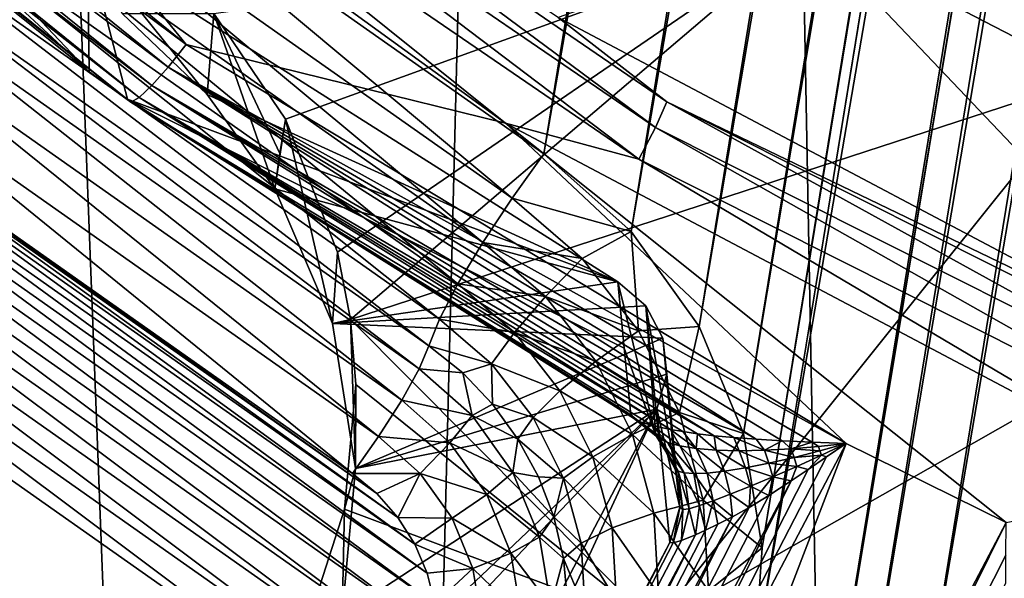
# Model space of a CAD drawing. Header units: metres. Extents: x -25 to 70, y -236 to 25.
# Tile 23 of 256: x -5.17 to -3.688, y -226.944 to -226.103. Entities that reach past the tile are written whole.
import ezdxf

# ---------------------------------------------------------------- set-up
doc = ezdxf.new("R2010")
doc.units = ezdxf.units.M
doc.layers.add('solid_10481002', color=7, linetype='CONTINUOUS')

msp = doc.modelspace()

# ---------------------------------------------------------------- linework, layer by layer
at = {"layer": 'solid_10481002'}
for points in [[(-1.300048, -210.951477, 227.985825), (-3.999782, -227.490601, 232.109482), (-4.064691, -227.072083, 232.005142)], [(-1.495068, -211.330048, 228.080215), (-1.300048, -210.951477, 227.985825), (-4.064691, -227.072083, 232.005142)], [(-1.300048, -210.951477, 227.985825), (-1.280172, -211.123428, 228.028687), (-3.999782, -227.490601, 232.109482)], [(-1.280172, -211.123428, 228.028687), (-3.926116, -227.333023, 232.070206), (-3.999782, -227.490601, 232.109482)], [(-1.280172, -211.123428, 228.028687), (-1.220994, -211.287918, 228.069702), (-3.926116, -227.333023, 232.070206)], [(-1.220994, -211.287918, 228.069702), (-3.817445, -227.194321, 232.035614), (-3.926116, -227.333023, 232.070206)], [(-1.220994, -211.287918, 228.069702), (-1.125623, -211.435318, 228.106461), (-3.817445, -227.194321, 232.035614)], [(-1.495068, -211.330048, 228.080215), (-4.064691, -227.072083, 232.005142), (-4.052562, -226.898453, 231.961853)], [(-1.538831, -211.49881, 228.122284), (-1.495068, -211.330048, 228.080215), (-4.052562, -226.898453, 231.961853)], [(-1.125623, -211.435318, 228.106461), (-3.679802, -227.082733, 232.007797), (-3.817445, -227.194321, 232.035614)], [(-1.538831, -211.49881, 228.122284), (-4.052562, -226.898453, 231.961853), (-4.080641, -226.726425, 231.918961)], [(-1.620319, -211.653992, 228.16098), (-1.538831, -211.49881, 228.122284), (-4.080641, -226.726425, 231.918961)], [(-1.620319, -211.653992, 228.16098), (-4.080641, -226.726425, 231.918961), (-4.147474, -226.564941, 231.878693)], [(-1.735315, -211.787552, 228.194275), (-1.620319, -211.653992, 228.16098), (-4.147474, -226.564941, 231.878693)], [(-1.735315, -211.787552, 228.194275), (-4.147474, -226.564941, 231.878693), (-4.249846, -226.421783, 231.843002)], [(-1.878265, -211.89299, 228.220566), (-1.735315, -211.787552, 228.194275), (-4.249846, -226.421783, 231.843002)], [(-1.878265, -211.89299, 228.220566), (-4.249846, -226.421783, 231.843002), (-4.381536, -226.305115, 231.813919)], [(-2.040667, -211.964478, 228.238388), (-1.878265, -211.89299, 228.220566), (-4.381536, -226.305115, 231.813919)], [(-2.040667, -211.964478, 228.238388), (-4.381536, -226.305115, 231.813919), (-5.190552, -225.734787, 231.671722)], [(-5.635999, -234.727737, 242.779129), (-4.734836, -235.043213, 242.857758), (-5.552163, -213.764297, 326.991455)], [(-4.734836, -235.043213, 242.857758), (-4.213333, -214.202957, 327.1008), (-5.552163, -213.764297, 326.991455)], [(-4.734836, -235.043213, 242.857758), (-3.815149, -235.303329, 242.922592), (-4.213333, -214.202957, 327.1008)], [(-2.880329, -235.507004, 242.973343), (-2.838107, -214.519821, 327.179749), (-4.213333, -214.202957, 327.1008)], [(-3.815149, -235.303329, 242.922592), (-2.880329, -235.507004, 242.973343), (-4.213333, -214.202957, 327.1008)], [(-5.66815, -224.352524, 231.503159), (3.115566, -226.206528, 231.965424), (4.054785, -225.708908, 231.841354)], [(-4.911526, -225.08667, 231.686203), (3.115566, -226.206528, 231.965424), (-5.66815, -224.352524, 231.503159)], [(-4.911526, -225.08667, 231.686203), (2.11293, -226.569382, 232.055893), (3.115566, -226.206528, 231.965424)], [(-4.054881, -225.708908, 231.841354), (2.11293, -226.569382, 232.055893), (-4.911526, -225.08667, 231.686203)], [(-5.817809, -225.41095, 231.910461), (-4.919999, -226.140274, 232.0923), (-5.377801, -225.577332, 231.95195)], [(-5.817132, -225.471252, 231.932846), (-4.919999, -226.140274, 232.0923), (-5.817809, -225.41095, 231.910461)], [(-5.8094, -225.491669, 232.514389), (-5.803639, -225.401962, 232.938843), (-5.065652, -226.181549, 232.254486)], [(-5.065652, -226.181549, 232.254486), (-5.803639, -225.401962, 232.938843), (-5.068348, -225.991302, 233.08577)], [(-5.817132, -225.471252, 231.932846), (-4.946908, -226.174561, 232.108246), (-4.919999, -226.140274, 232.0923)], [(-5.817132, -225.471252, 231.932846), (-5.816417, -225.519867, 231.964844), (-4.946908, -226.174561, 232.108246)], [(-5.065652, -226.181549, 232.254486), (-5.814962, -225.578613, 232.102814), (-5.8094, -225.491669, 232.514389)], [(-5.816417, -225.519867, 231.964844), (-4.971241, -226.202087, 232.136612), (-4.946908, -226.174561, 232.108246)], [(-5.816417, -225.519867, 231.964844), (-5.815796, -225.553436, 232.0009), (-4.971241, -226.202087, 232.136612)], [(-5.815796, -225.553436, 232.0009), (-4.990667, -226.22023, 232.174667), (-4.971241, -226.202087, 232.136612)], [(-5.815796, -225.553436, 232.0009), (-5.815342, -225.572906, 232.037048), (-4.990667, -226.22023, 232.174667)], [(-5.815342, -225.572906, 232.037048), (-5.003328, -226.227234, 232.218765), (-4.990667, -226.22023, 232.174667)], [(-5.815342, -225.572906, 232.037048), (-5.81507, -225.580627, 232.071396), (-5.003328, -226.227234, 232.218765)], [(-5.147792, -225.690048, 231.991562), (-5.377801, -225.577332, 231.95195), (-4.439322, -226.258728, 232.121841)], [(-4.919999, -226.140274, 232.0923), (-4.439322, -226.258728, 232.121841), (-5.377801, -225.577332, 231.95195)], [(-5.81507, -225.580627, 232.071396), (-5.814962, -225.578613, 232.102814), (-5.003328, -226.227234, 232.218765)], [(-5.814962, -225.578613, 232.102814), (-5.065652, -226.181549, 232.254486), (-5.003328, -226.227234, 232.218765)], [(-5.096632, -225.609741, 232.053711), (-5.11726, -225.64592, 232.013412), (-4.213123, -226.265167, 232.167816)], [(-4.19614, -226.226501, 232.207474), (-4.359644, -226.099777, 232.2341), (-5.096632, -225.609741, 232.053711)], [(-4.19614, -226.226501, 232.207474), (-5.096632, -225.609741, 232.053711), (-4.213123, -226.265167, 232.167816)], [(-5.11726, -225.64592, 232.013412), (-5.147792, -225.690048, 231.991562), (-4.238261, -226.312988, 232.146881)], [(-4.213123, -226.265167, 232.167816), (-5.11726, -225.64592, 232.013412), (-4.238261, -226.312988, 232.146881)], [(-3.115662, -226.206528, 231.965424), (-4.054881, -225.708908, 231.841354), (-3.408551, -225.674698, 233.513519)], [(-4.238261, -226.312988, 232.146881), (-5.147792, -225.690048, 231.991562), (-4.439322, -226.258728, 232.121841)], [(-4.054881, -225.708908, 231.841354), (1.067274, -226.790085, 232.110916), (2.11293, -226.569382, 232.055893)], [(-3.115662, -226.206528, 231.965424), (1.067274, -226.790085, 232.110916), (-4.054881, -225.708908, 231.841354)], [(-5.238247, -225.801193, 231.676743), (-5.190552, -225.734787, 231.671722), (-4.42923, -226.371521, 231.818939)], [(-4.42923, -226.371521, 231.818939), (-5.190552, -225.734787, 231.671722), (-4.381536, -226.305115, 231.813919)], [(-5.282427, -225.868118, 231.659683), (-5.238247, -225.801193, 231.676743), (-4.473411, -226.438446, 231.80188)], [(-5.238247, -225.801193, 231.676743), (-4.42923, -226.371521, 231.818939), (-4.473411, -226.438446, 231.80188)], [(-5.319745, -225.930511, 231.621765), (-5.282427, -225.868118, 231.659683), (-4.510728, -226.500839, 231.763962)], [(-5.282427, -225.868118, 231.659683), (-4.473411, -226.438446, 231.80188), (-4.510728, -226.500839, 231.763962)], [(-5.347413, -225.983704, 231.565842), (-5.319745, -225.930511, 231.621765), (-4.538396, -226.554031, 231.708038)], [(-5.319745, -225.930511, 231.621765), (-4.510728, -226.500839, 231.763962), (-4.538396, -226.554031, 231.708038)], [(-4.878231, -226.093674, 233.678146), (-3.984056, -225.967682, 233.590973), (-4.770473, -226.25267, 233.719437)], [(-4.770473, -226.25267, 233.719437), (-3.984056, -225.967682, 233.590973), (-4.692131, -226.452911, 233.777802)], [(-4.692131, -226.452911, 233.777802), (-3.984056, -225.967682, 233.590973), (-4.672243, -226.554306, 233.809814)], [(-4.672243, -226.554306, 233.809814), (-3.984056, -225.967682, 233.590973), (-3.554691, -226.189789, 233.642944)], [(-3.984056, -225.967682, 233.590973), (-4.359644, -226.099777, 232.2341), (-3.349854, -226.634781, 232.367493)], [(-3.554691, -226.189789, 233.642944), (-3.984056, -225.967682, 233.590973), (-3.349854, -226.634781, 232.367493)], [(-5.347413, -225.983704, 231.565842), (-4.554308, -226.593918, 231.638565), (-5.363325, -226.02359, 231.496368)], [(-5.347413, -225.983704, 231.565842), (-4.538396, -226.554031, 231.708038), (-4.554308, -226.593918, 231.638565)], [(-5.068348, -225.991302, 233.08577), (-5.016004, -226.09343, 233.111237), (-4.888004, -226.215302, 233.141617)], [(-4.26998, -226.497498, 233.21199), (-5.068348, -225.991302, 233.08577), (-4.888004, -226.215302, 233.141617)], [(-5.00801, -226.222443, 232.264679), (-5.068348, -225.991302, 233.08577), (-4.26998, -226.497498, 233.21199)], [(-5.065652, -226.181549, 232.254486), (-5.068348, -225.991302, 233.08577), (-5.00801, -226.222443, 232.264679)], [(-5.377861, -226.058334, 231.439743), (-5.363325, -226.02359, 231.496368), (-4.568844, -226.628647, 231.58194)], [(-5.363325, -226.02359, 231.496368), (-4.554308, -226.593918, 231.638565), (-4.568844, -226.628647, 231.58194)], [(-5.404127, -226.105865, 231.398499), (-5.377861, -226.058334, 231.439743), (-4.595109, -226.676193, 231.540695)], [(-5.377861, -226.058334, 231.439743), (-4.568844, -226.628647, 231.58194), (-4.595109, -226.676193, 231.540695)], [(-4.878231, -226.093674, 233.678146), (-4.888004, -226.215302, 233.141617), (-5.016004, -226.09343, 233.111237)], [(-4.878231, -226.093674, 233.678146), (-4.786232, -226.357452, 233.177063), (-4.888004, -226.215302, 233.141617)], [(-4.878231, -226.093674, 233.678146), (-4.778603, -226.304306, 233.448761), (-4.786232, -226.357452, 233.177063)], [(-4.878231, -226.093674, 233.678146), (-4.770473, -226.25267, 233.719437), (-4.778603, -226.304306, 233.448761)], [(-5.439042, -226.160614, 231.377594), (-5.404127, -226.105865, 231.398499), (-4.630025, -226.730942, 231.519806)], [(-5.404127, -226.105865, 231.398499), (-4.595109, -226.676193, 231.540695), (-4.630025, -226.730942, 231.519806)], [(-4.19614, -226.226501, 232.207474), (-3.349854, -226.634781, 232.367493), (-4.359644, -226.099777, 232.2341)], [(-4.946908, -226.174561, 232.108246), (-3.926227, -226.741119, 232.242111), (-4.919999, -226.140274, 232.0923)], [(-4.919999, -226.140274, 232.0923), (-3.926227, -226.741119, 232.242111), (-4.439322, -226.258728, 232.121841)], [(-5.756704, -226.173416, 231.368835), (-5.709291, -226.162369, 231.366074), (-4.541662, -227.029968, 231.582397)], [(-5.709291, -226.162369, 231.366074), (-5.660678, -226.158661, 231.365158), (-4.54548, -226.982803, 231.570633)], [(-5.709291, -226.162369, 231.366074), (-4.54548, -226.982803, 231.570633), (-4.541662, -227.029968, 231.582397)], [(-5.660678, -226.158661, 231.365158), (-4.556871, -226.936798, 231.559158), (-4.54548, -226.982803, 231.570633)], [(-5.660678, -226.158661, 231.365158), (-5.611959, -226.162415, 231.366089), (-4.556871, -226.936798, 231.559158)], [(-5.611959, -226.162415, 231.366089), (-4.575603, -226.893005, 231.548248), (-4.556871, -226.936798, 231.559158)], [(-5.611959, -226.162415, 231.366089), (-5.564405, -226.173553, 231.368866), (-4.575603, -226.893005, 231.548248)], [(-5.439042, -226.160614, 231.377594), (-4.66949, -226.786453, 231.521683), (-5.478507, -226.216125, 231.379486)], [(-5.439042, -226.160614, 231.377594), (-4.630025, -226.730942, 231.519806), (-4.66949, -226.786453, 231.521683)], [(-5.801844, -226.191589, 231.373367), (-5.756704, -226.173416, 231.368835), (-4.545529, -227.07724, 231.594177)], [(-5.756704, -226.173416, 231.368835), (-4.541662, -227.029968, 231.582397), (-4.545529, -227.07724, 231.594177)], [(-5.564405, -226.173553, 231.368866), (-4.601227, -226.85257, 231.538162), (-4.575603, -226.893005, 231.548248)], [(-5.564405, -226.173553, 231.368866), (-5.519481, -226.191711, 231.373398), (-4.601227, -226.85257, 231.538162)], [(-5.065652, -226.181549, 232.254486), (-5.00801, -226.222443, 232.264679), (-5.003328, -226.227234, 232.218765)], [(-4.061532, -226.734879, 232.25412), (-4.946908, -226.174561, 232.108246), (-4.971241, -226.202087, 232.136612)], [(-3.977597, -226.739166, 232.243423), (-3.926227, -226.741119, 232.242111), (-4.946908, -226.174561, 232.108246)], [(-4.022468, -226.737122, 232.247681), (-3.977597, -226.739166, 232.243423), (-4.946908, -226.174561, 232.108246)], [(-4.061532, -226.734879, 232.25412), (-4.022468, -226.737122, 232.247681), (-4.946908, -226.174561, 232.108246)], [(-5.843521, -226.216461, 231.379562), (-5.801844, -226.191589, 231.373367), (-4.557019, -227.123383, 231.605682)], [(-5.801844, -226.191589, 231.373367), (-4.545529, -227.07724, 231.594177), (-4.557019, -227.123383, 231.605682)], [(-5.519481, -226.191711, 231.373398), (-4.632899, -226.816711, 231.529221), (-4.601227, -226.85257, 231.538162)], [(-5.519481, -226.191711, 231.373398), (-5.478507, -226.216125, 231.379486), (-4.632899, -226.816711, 231.529221)], [(-4.215099, -227.014343, 233.925095), (-4.672243, -226.554306, 233.809814), (-3.554691, -226.189789, 233.642944)], [(-4.215099, -227.014343, 233.925095), (-3.554691, -226.189789, 233.642944), (-3.111618, -226.385986, 233.690872)], [(-4.124918, -226.729538, 232.271057), (-4.971241, -226.202087, 232.136612), (-4.990667, -226.22023, 232.174667)], [(-4.095488, -226.732361, 232.262085), (-4.061532, -226.734879, 232.25412), (-4.971241, -226.202087, 232.136612)], [(-4.124918, -226.729538, 232.271057), (-4.095488, -226.732361, 232.262085), (-4.971241, -226.202087, 232.136612)], [(-5.880466, -226.247177, 231.387222), (-5.843521, -226.216461, 231.379562), (-4.575725, -227.166977, 231.616562)], [(-5.843521, -226.216461, 231.379562), (-4.557019, -227.123383, 231.605682), (-4.575725, -227.166977, 231.616562)], [(-5.478507, -226.216125, 231.379486), (-4.66949, -226.786453, 231.521683), (-4.632899, -226.816711, 231.529221)], [(-4.260238, -226.597778, 232.797424), (-5.00801, -226.222443, 232.264679), (-4.26998, -226.497498, 233.21199)], [(-4.246421, -226.703201, 232.363785), (-5.00801, -226.222443, 232.264679), (-4.250533, -226.698013, 232.383255)], [(-4.260238, -226.597778, 232.797424), (-4.250533, -226.698013, 232.383255), (-5.00801, -226.222443, 232.264679)], [(-4.236303, -226.708572, 232.343582), (-5.003328, -226.227234, 232.218765), (-5.00801, -226.222443, 232.264679)], [(-4.246421, -226.703201, 232.363785), (-4.236303, -226.708572, 232.343582), (-5.00801, -226.222443, 232.264679)], [(-4.19049, -226.720276, 232.301315), (-4.990667, -226.22023, 232.174667), (-5.003328, -226.227234, 232.218765)], [(-4.218402, -226.714233, 232.322556), (-4.19049, -226.720276, 232.301315), (-5.003328, -226.227234, 232.218765)], [(-4.236303, -226.708572, 232.343582), (-4.218402, -226.714233, 232.322556), (-5.003328, -226.227234, 232.218765)], [(-4.150288, -226.726517, 232.280701), (-4.124918, -226.729538, 232.271057), (-4.990667, -226.22023, 232.174667)], [(-4.172047, -226.723404, 232.290848), (-4.150288, -226.726517, 232.280701), (-4.990667, -226.22023, 232.174667)], [(-4.19049, -226.720276, 232.301315), (-4.172047, -226.723404, 232.290848), (-4.990667, -226.22023, 232.174667)], [(-4.26998, -226.497498, 233.21199), (-4.888004, -226.215302, 233.141617), (-4.786232, -226.357452, 233.177063)], [(-4.19614, -226.226501, 232.207474), (-4.213123, -226.265167, 232.167816), (-3.230505, -226.759201, 232.290985)], [(-3.217483, -226.718536, 232.330154), (-3.349854, -226.634781, 232.367493), (-4.19614, -226.226501, 232.207474)], [(-3.217483, -226.718536, 232.330154), (-4.19614, -226.226501, 232.207474), (-3.230505, -226.759201, 232.290985)], [(-5.911658, -226.282684, 231.396072), (-5.880466, -226.247177, 231.387222), (-4.600886, -227.206726, 231.626465)], [(-5.880466, -226.247177, 231.387222), (-4.575725, -227.166977, 231.616562), (-4.600886, -227.206726, 231.626465)], [(-4.770473, -226.25267, 233.719437), (-4.699747, -226.560318, 233.227646), (-4.786232, -226.357452, 233.177063)], [(-4.778603, -226.304306, 233.448761), (-4.770473, -226.25267, 233.719437), (-4.786232, -226.357452, 233.177063)], [(-4.770473, -226.25267, 233.719437), (-4.692131, -226.452911, 233.777802), (-4.699747, -226.560318, 233.227646)], [(-4.238261, -226.312988, 232.146881), (-4.439322, -226.258728, 232.121841), (-3.410365, -226.803604, 232.25769)], [(-3.685405, -226.860168, 232.27179), (-3.410365, -226.803604, 232.25769), (-4.439322, -226.258728, 232.121841)], [(-3.685405, -226.860168, 232.27179), (-4.439322, -226.258728, 232.121841), (-3.926227, -226.741119, 232.242111)], [(-4.213123, -226.265167, 232.167816), (-4.238261, -226.312988, 232.146881), (-3.24978, -226.809967, 232.270782)], [(-3.230505, -226.759201, 232.290985), (-4.213123, -226.265167, 232.167816), (-3.24978, -226.809967, 232.270782)], [(-5.911658, -226.282684, 231.396072), (-4.600886, -227.206726, 231.626465), (-5.365006, -228.227219, 231.880905)], [(-4.42923, -226.371521, 231.818939), (-4.381536, -226.305115, 231.813919), (-4.249846, -226.421783, 231.843002)], [(-3.24978, -226.809967, 232.270782), (-4.238261, -226.312988, 232.146881), (-3.410365, -226.803604, 232.25769)], [(-4.26998, -226.497498, 233.21199), (-4.786232, -226.357452, 233.177063), (-4.699747, -226.560318, 233.227646)], [(-4.42923, -226.371521, 231.818939), (-4.323891, -226.462341, 231.841583), (-4.473411, -226.438446, 231.80188)], [(-4.42923, -226.371521, 231.818939), (-4.249846, -226.421783, 231.843002), (-4.323891, -226.462341, 231.841583)], [(-4.215099, -227.014343, 233.925095), (-3.111618, -226.385986, 233.690872), (-3.690472, -227.408768, 234.020752)], [(-3.690472, -227.408768, 234.020752), (-3.111618, -226.385986, 233.690872), (-3.612937, -227.329498, 233.987381)], [(-4.323891, -226.462341, 231.841583), (-4.249846, -226.421783, 231.843002), (-4.238837, -226.571365, 231.868774)], [(-4.238837, -226.571365, 231.868774), (-4.249846, -226.421783, 231.843002), (-4.147474, -226.564941, 231.878693)], [(-4.473411, -226.438446, 231.80188), (-4.379086, -226.519775, 231.822159), (-4.510728, -226.500839, 231.763962)], [(-4.323891, -226.462341, 231.841583), (-4.379086, -226.519775, 231.822159), (-4.473411, -226.438446, 231.80188)], [(-4.692131, -226.452911, 233.777802), (-4.672243, -226.554306, 233.809814), (-4.699747, -226.560318, 233.227646)], [(-4.323891, -226.462341, 231.841583), (-4.238837, -226.571365, 231.868774), (-4.379086, -226.519775, 231.822159)], [(-4.227742, -226.533752, 233.221024), (-4.26998, -226.497498, 233.21199), (-4.699747, -226.560318, 233.227646)], [(-4.510728, -226.500839, 231.763962), (-4.425706, -226.574142, 231.782242), (-4.538396, -226.554031, 231.708038)], [(-4.379086, -226.519775, 231.822159), (-4.425706, -226.574142, 231.782242), (-4.510728, -226.500839, 231.763962)], [(-4.212647, -226.728958, 232.391647), (-4.26998, -226.497498, 233.21199), (-4.227742, -226.533752, 233.221024)], [(-4.212647, -226.728958, 232.391647), (-4.260238, -226.597778, 232.797424), (-4.26998, -226.497498, 233.21199)], [(-4.379086, -226.519775, 231.822159), (-4.302925, -226.617401, 231.846497), (-4.425706, -226.574142, 231.782242)], [(-4.238837, -226.571365, 231.868774), (-4.302925, -226.617401, 231.846497), (-4.379086, -226.519775, 231.822159)], [(-4.201983, -226.582458, 233.23317), (-4.227742, -226.533752, 233.221024), (-4.699747, -226.560318, 233.227646)], [(-4.183504, -226.779663, 232.404617), (-4.227742, -226.533752, 233.221024), (-4.201983, -226.582458, 233.23317)], [(-4.208252, -226.734192, 232.393021), (-4.212647, -226.728958, 232.391647), (-4.227742, -226.533752, 233.221024)], [(-4.183504, -226.779663, 232.404617), (-4.208252, -226.734192, 232.393021), (-4.227742, -226.533752, 233.221024)], [(-4.672243, -226.554306, 233.809814), (-4.664939, -226.779007, 233.282166), (-4.699747, -226.560318, 233.227646)], [(-4.672243, -226.554306, 233.809814), (-4.664605, -226.652405, 233.842453), (-4.664939, -226.779007, 233.282166)], [(-4.215099, -227.014343, 233.925095), (-4.664605, -226.652405, 233.842453), (-4.672243, -226.554306, 233.809814)], [(-4.554308, -226.593918, 231.638565), (-4.538396, -226.554031, 231.708038), (-4.460272, -226.621384, 231.724823)], [(-4.425706, -226.574142, 231.782242), (-4.460272, -226.621384, 231.724823), (-4.538396, -226.554031, 231.708038)], [(-4.201983, -226.582458, 233.23317), (-4.699747, -226.560318, 233.227646), (-4.664939, -226.779007, 233.282166)], [(-4.238837, -226.571365, 231.868774), (-4.147474, -226.564941, 231.878693), (-4.177338, -226.694397, 231.899445)], [(-4.177338, -226.694397, 231.899445), (-4.147474, -226.564941, 231.878693), (-4.080641, -226.726425, 231.918961)], [(-4.196205, -226.636902, 233.246735), (-4.201983, -226.582458, 233.23317), (-4.664939, -226.779007, 233.282166)], [(-4.425706, -226.574142, 231.782242), (-4.357058, -226.66214, 231.804169), (-4.460272, -226.621384, 231.724823)], [(-4.302925, -226.617401, 231.846497), (-4.357058, -226.66214, 231.804169), (-4.425706, -226.574142, 231.782242)], [(-4.238837, -226.571365, 231.868774), (-4.177338, -226.694397, 231.899445), (-4.302925, -226.617401, 231.846497)], [(-4.176701, -226.837189, 232.418701), (-4.201983, -226.582458, 233.23317), (-4.196205, -226.636902, 233.246735)], [(-4.182517, -226.782761, 232.40538), (-4.183504, -226.779663, 232.404617), (-4.201983, -226.582458, 233.23317)], [(-4.176701, -226.837189, 232.418701), (-4.182517, -226.782761, 232.40538), (-4.201983, -226.582458, 233.23317)], [(-4.568844, -226.628647, 231.58194), (-4.554308, -226.593918, 231.638565), (-4.503414, -226.634979, 231.648819)], [(-4.503414, -226.634979, 231.648819), (-4.554308, -226.593918, 231.638565), (-4.460272, -226.621384, 231.724823)], [(-4.212647, -226.728958, 232.391647), (-4.250533, -226.698013, 232.383255), (-4.260238, -226.597778, 232.797424)], [(-4.568844, -226.628647, 231.58194), (-4.489287, -226.699219, 231.599533), (-4.595109, -226.676193, 231.540695)], [(-4.568844, -226.628647, 231.58194), (-4.503414, -226.634979, 231.648819), (-4.489287, -226.699219, 231.599533)], [(-4.45848, -226.682144, 231.660568), (-4.503414, -226.634979, 231.648819), (-4.460272, -226.621384, 231.724823)], [(-4.45848, -226.682144, 231.660568), (-4.460272, -226.621384, 231.724823), (-4.397193, -226.70224, 231.74498)], [(-4.357058, -226.66214, 231.804169), (-4.397193, -226.70224, 231.74498), (-4.460272, -226.621384, 231.724823)], [(-4.302925, -226.617401, 231.846497), (-4.247857, -226.727554, 231.873962), (-4.357058, -226.66214, 231.804169)], [(-4.177338, -226.694397, 231.899445), (-4.247857, -226.727554, 231.873962), (-4.302925, -226.617401, 231.846497)], [(-4.211259, -226.689636, 233.259888), (-4.196205, -226.636902, 233.246735), (-4.664939, -226.779007, 233.282166)], [(-4.489287, -226.699219, 231.599533), (-4.503414, -226.634979, 231.648819), (-4.45848, -226.682144, 231.660568)], [(-4.176701, -226.837189, 232.418701), (-4.196205, -226.636902, 233.246735), (-4.211259, -226.689636, 233.259888)], [(-4.664605, -226.652405, 233.842453), (-4.681591, -226.839996, 233.909943), (-4.664939, -226.779007, 233.282166)], [(-4.215099, -227.014343, 233.925095), (-4.681591, -226.839996, 233.909943), (-4.664605, -226.652405, 233.842453)], [(-4.357058, -226.66214, 231.804169), (-4.307421, -226.761429, 231.828934), (-4.397193, -226.70224, 231.74498)], [(-4.247857, -226.727554, 231.873962), (-4.307421, -226.761429, 231.828934), (-4.357058, -226.66214, 231.804169)], [(-4.595109, -226.676193, 231.540695), (-4.522938, -226.740204, 231.556656), (-4.630025, -226.730942, 231.519806)], [(-4.489287, -226.699219, 231.599533), (-4.522938, -226.740204, 231.556656), (-4.595109, -226.676193, 231.540695)], [(-4.489287, -226.699219, 231.599533), (-4.45848, -226.682144, 231.660568), (-4.420276, -226.734604, 231.673645)], [(-4.420276, -226.734604, 231.673645), (-4.45848, -226.682144, 231.660568), (-4.397193, -226.70224, 231.74498)], [(-5.146676, -228.470963, 233.704025), (-4.211259, -226.689636, 233.259888), (-4.880969, -227.395172, 233.435806)], [(-5.126659, -228.670914, 232.875153), (-4.211259, -226.689636, 233.259888), (-5.146676, -228.470963, 233.704025)], [(-4.191577, -226.890228, 232.431183), (-4.211259, -226.689636, 233.259888), (-5.126659, -228.670914, 232.875153)], [(-4.211259, -226.689636, 233.259888), (-4.75825, -227.208771, 233.389328), (-4.880969, -227.395172, 233.435806)], [(-4.211259, -226.689636, 233.259888), (-4.684824, -226.999329, 233.337097), (-4.75825, -227.208771, 233.389328)], [(-4.211259, -226.689636, 233.259888), (-4.664939, -226.779007, 233.282166), (-4.684824, -226.999329, 233.337097)], [(-4.489287, -226.699219, 231.599533), (-4.427906, -226.785172, 231.620972), (-4.522938, -226.740204, 231.556656)], [(-4.489287, -226.699219, 231.599533), (-4.420276, -226.734604, 231.673645), (-4.427906, -226.785172, 231.620972)], [(-4.420276, -226.734604, 231.673645), (-4.397193, -226.70224, 231.74498), (-4.351583, -226.793488, 231.767731)], [(-4.307421, -226.761429, 231.828934), (-4.351583, -226.793488, 231.767731), (-4.397193, -226.70224, 231.74498)], [(-4.207588, -226.733871, 232.370026), (-4.246421, -226.703201, 232.363785), (-4.250533, -226.698013, 232.383255)], [(-4.207588, -226.733871, 232.370026), (-4.250533, -226.698013, 232.383255), (-4.212647, -226.728958, 232.391647)], [(-4.177338, -226.694397, 231.899445), (-4.141757, -226.826691, 231.932434), (-4.247857, -226.727554, 231.873962)], [(-4.207588, -226.733871, 232.370026), (-4.236303, -226.708572, 232.343582), (-4.246421, -226.703201, 232.363785)], [(-4.176701, -226.837189, 232.418701), (-4.211259, -226.689636, 233.259888), (-4.191577, -226.890228, 232.431183)], [(-4.177338, -226.694397, 231.899445), (-4.080641, -226.726425, 231.918961), (-4.141757, -226.826691, 231.932434)], [(-4.195449, -226.739548, 232.348511), (-4.218402, -226.714233, 232.322556), (-4.236303, -226.708572, 232.343582)], [(-4.207588, -226.733871, 232.370026), (-4.195449, -226.739548, 232.348511), (-4.236303, -226.708572, 232.343582)], [(-4.176653, -226.74469, 232.327698), (-4.19049, -226.720276, 232.301315), (-4.218402, -226.714233, 232.322556)], [(-4.195449, -226.739548, 232.348511), (-4.176653, -226.74469, 232.327698), (-4.218402, -226.714233, 232.322556)], [(-4.630025, -226.730942, 231.519806), (-4.567672, -226.78624, 231.533585), (-4.66949, -226.786453, 231.521683)], [(-4.522938, -226.740204, 231.556656), (-4.567672, -226.78624, 231.533585), (-4.630025, -226.730942, 231.519806)], [(-4.247857, -226.727554, 231.873962), (-4.215996, -226.846024, 231.903503), (-4.307421, -226.761429, 231.828934)], [(-4.141757, -226.826691, 231.932434), (-4.215996, -226.846024, 231.903503), (-4.247857, -226.727554, 231.873962)], [(-4.179213, -226.783081, 232.38559), (-4.212647, -226.728958, 232.391647), (-4.208252, -226.734192, 232.393021)], [(-4.179213, -226.783081, 232.38559), (-4.207588, -226.733871, 232.370026), (-4.212647, -226.728958, 232.391647)], [(-4.151958, -226.748779, 232.308151), (-4.172047, -226.723404, 232.290848), (-4.19049, -226.720276, 232.301315)], [(-4.176653, -226.74469, 232.327698), (-4.151958, -226.748779, 232.308151), (-4.19049, -226.720276, 232.301315)], [(-4.151958, -226.748779, 232.308151), (-4.150288, -226.726517, 232.280701), (-4.172047, -226.723404, 232.290848)], [(-4.151958, -226.748779, 232.308151), (-4.121936, -226.751358, 232.290176), (-4.150288, -226.726517, 232.280701)], [(-4.121936, -226.751358, 232.290176), (-4.124918, -226.729538, 232.271057), (-4.150288, -226.726517, 232.280701)], [(-4.141757, -226.826691, 231.932434), (-4.080641, -226.726425, 231.918961), (-4.052562, -226.898453, 231.961853)], [(-4.087319, -226.752167, 232.274414), (-4.095488, -226.732361, 232.262085), (-4.124918, -226.729538, 232.271057)], [(-4.121936, -226.751358, 232.290176), (-4.087319, -226.752167, 232.274414), (-4.124918, -226.729538, 232.271057)], [(-4.049402, -226.751373, 232.261566), (-4.061532, -226.734879, 232.25412), (-4.095488, -226.732361, 232.262085)], [(-4.087319, -226.752167, 232.274414), (-4.049402, -226.751373, 232.261566), (-4.095488, -226.732361, 232.262085)], [(-4.991861, -228.770416, 232.748077), (-4.751039, -228.889481, 232.777756), (-3.926227, -226.741119, 232.242111)], [(-3.955637, -226.761459, 232.248138), (-4.991861, -228.770416, 232.748077), (-3.926227, -226.741119, 232.242111)], [(-4.751039, -228.889481, 232.777756), (-3.685405, -226.860168, 232.27179), (-3.926227, -226.741119, 232.242111)], [(-4.522938, -226.740204, 231.556656), (-4.467255, -226.818192, 231.576096), (-4.567672, -226.78624, 231.533585)], [(-4.427906, -226.785172, 231.620972), (-4.467255, -226.818192, 231.576096), (-4.522938, -226.740204, 231.556656)], [(-4.427906, -226.785172, 231.620972), (-4.420276, -226.734604, 231.673645), (-4.389454, -226.791443, 231.68782)], [(-4.389454, -226.791443, 231.68782), (-4.420276, -226.734604, 231.673645), (-4.351583, -226.793488, 231.767731)], [(-4.179213, -226.783081, 232.38559), (-4.208252, -226.734192, 232.393021), (-4.183504, -226.779663, 232.404617)], [(-4.170273, -226.785614, 232.364899), (-4.195449, -226.739548, 232.348511), (-4.207588, -226.733871, 232.370026)], [(-4.179213, -226.783081, 232.38559), (-4.170273, -226.785614, 232.364899), (-4.207588, -226.733871, 232.370026)], [(-4.155636, -226.786575, 232.343613), (-4.176653, -226.74469, 232.327698), (-4.195449, -226.739548, 232.348511)], [(-4.170273, -226.785614, 232.364899), (-4.155636, -226.786575, 232.343613), (-4.195449, -226.739548, 232.348511)], [(-4.135315, -226.785721, 232.322586), (-4.151958, -226.748779, 232.308151), (-4.176653, -226.74469, 232.327698)], [(-4.155636, -226.786575, 232.343613), (-4.135315, -226.785721, 232.322586), (-4.176653, -226.74469, 232.327698)], [(-4.049402, -226.751373, 232.261566), (-4.022468, -226.737122, 232.247681), (-4.061532, -226.734879, 232.25412)], [(-4.049402, -226.751373, 232.261566), (-4.009275, -226.749146, 232.251755), (-4.022468, -226.737122, 232.247681)], [(-4.009275, -226.749146, 232.251755), (-3.977597, -226.739166, 232.243423), (-4.022468, -226.737122, 232.247681)], [(-4.009275, -226.749146, 232.251755), (-3.967924, -226.745682, 232.245193), (-3.977597, -226.739166, 232.243423)], [(-3.965714, -226.752274, 232.247086), (-3.967924, -226.745682, 232.245193), (-4.009275, -226.749146, 232.251755)], [(-3.967924, -226.745682, 232.245193), (-3.926227, -226.741119, 232.242111), (-3.977597, -226.739166, 232.243423)], [(-3.965714, -226.752274, 232.247086), (-3.926227, -226.741119, 232.242111), (-3.967924, -226.745682, 232.245193)], [(-3.963608, -226.758987, 232.248566), (-3.926227, -226.741119, 232.242111), (-3.965714, -226.752274, 232.247086)], [(-3.955637, -226.761459, 232.248138), (-3.926227, -226.741119, 232.242111), (-3.963608, -226.758987, 232.248566)], [(-3.983234, -226.780243, 232.255447), (-4.991861, -228.770416, 232.748077), (-3.955637, -226.761459, 232.248138)], [(-4.307421, -226.761429, 231.828934), (-4.278703, -226.868225, 231.85556), (-4.351583, -226.793488, 231.767731)], [(-4.215996, -226.846024, 231.903503), (-4.278703, -226.868225, 231.85556), (-4.307421, -226.761429, 231.828934)], [(-4.109162, -226.782852, 232.302277), (-4.121936, -226.751358, 232.290176), (-4.151958, -226.748779, 232.308151)], [(-4.135315, -226.785721, 232.322586), (-4.109162, -226.782852, 232.302277), (-4.151958, -226.748779, 232.308151)], [(-4.077647, -226.777832, 232.283798), (-4.087319, -226.752167, 232.274414), (-4.121936, -226.751358, 232.290176)], [(-4.109162, -226.782852, 232.302277), (-4.077647, -226.777832, 232.283798), (-4.121936, -226.751358, 232.290176)], [(-4.042434, -226.770844, 232.268265), (-4.049402, -226.751373, 232.261566), (-4.087319, -226.752167, 232.274414)], [(-4.077647, -226.777832, 232.283798), (-4.042434, -226.770844, 232.268265), (-4.087319, -226.752167, 232.274414)], [(-4.004761, -226.762253, 232.25592), (-4.009275, -226.749146, 232.251755), (-4.049402, -226.751373, 232.261566)], [(-4.042434, -226.770844, 232.268265), (-4.004761, -226.762253, 232.25592), (-4.049402, -226.751373, 232.261566)], [(-4.000655, -226.775864, 232.258591), (-4.004761, -226.762253, 232.25592), (-4.042434, -226.770844, 232.268265)], [(-4.004761, -226.762253, 232.25592), (-3.965714, -226.752274, 232.247086), (-4.009275, -226.749146, 232.251755)], [(-3.963608, -226.758987, 232.248566), (-3.965714, -226.752274, 232.247086), (-4.004761, -226.762253, 232.25592)], [(-4.000655, -226.775864, 232.258591), (-3.963608, -226.758987, 232.248566), (-4.004761, -226.762253, 232.25592)], [(-3.983234, -226.780243, 232.255447), (-3.963608, -226.758987, 232.248566), (-4.000655, -226.775864, 232.258591)], [(-3.983234, -226.780243, 232.255447), (-3.955637, -226.761459, 232.248138), (-3.963608, -226.758987, 232.248566)], [(-4.070187, -226.805496, 232.2883), (-4.077647, -226.777832, 232.283798), (-4.109162, -226.782852, 232.302277)], [(-4.036505, -226.791473, 232.271927), (-4.042434, -226.770844, 232.268265), (-4.077647, -226.777832, 232.283798)], [(-4.070187, -226.805496, 232.2883), (-4.036505, -226.791473, 232.271927), (-4.077647, -226.777832, 232.283798)], [(-4.036505, -226.791473, 232.271927), (-4.000655, -226.775864, 232.258591), (-4.042434, -226.770844, 232.268265)], [(-4.008793, -226.797379, 232.263718), (-4.000655, -226.775864, 232.258591), (-4.036505, -226.791473, 232.271927)], [(-4.008793, -226.797379, 232.263718), (-3.983234, -226.780243, 232.255447), (-4.000655, -226.775864, 232.258591)], [(-4.008793, -226.797379, 232.263718), (-4.991861, -228.770416, 232.748077), (-3.983234, -226.780243, 232.255447)], [(-4.681591, -226.839996, 233.909943), (-4.684824, -226.999329, 233.337097), (-4.664939, -226.779007, 233.282166)], [(-4.567672, -226.78624, 231.533585), (-4.632899, -226.816711, 231.529221), (-4.66949, -226.786453, 231.521683)], [(-4.567672, -226.78624, 231.533585), (-4.601227, -226.85257, 231.538162), (-4.632899, -226.816711, 231.529221)], [(-4.567672, -226.78624, 231.533585), (-4.519564, -226.853607, 231.550385), (-4.601227, -226.85257, 231.538162)], [(-4.467255, -226.818192, 231.576096), (-4.519564, -226.853607, 231.550385), (-4.567672, -226.78624, 231.533585)], [(-4.427906, -226.785172, 231.620972), (-4.387778, -226.882248, 231.645172), (-4.467255, -226.818192, 231.576096)], [(-4.427906, -226.785172, 231.620972), (-4.389454, -226.791443, 231.68782), (-4.366542, -226.8517, 231.70285)], [(-4.427906, -226.785172, 231.620972), (-4.366542, -226.8517, 231.70285), (-4.387778, -226.882248, 231.645172)], [(-4.366542, -226.8517, 231.70285), (-4.389454, -226.791443, 231.68782), (-4.351583, -226.793488, 231.767731)], [(-4.172286, -226.840637, 232.397278), (-4.183504, -226.779663, 232.404617), (-4.182517, -226.782761, 232.40538)], [(-4.172286, -226.840637, 232.397278), (-4.179213, -226.783081, 232.38559), (-4.183504, -226.779663, 232.404617)], [(-4.172286, -226.840637, 232.397278), (-4.182517, -226.782761, 232.40538), (-4.176701, -226.837189, 232.418701)], [(-4.162589, -226.839432, 232.374344), (-4.170273, -226.785614, 232.364899), (-4.179213, -226.783081, 232.38559)], [(-4.172286, -226.840637, 232.397278), (-4.162589, -226.839432, 232.374344), (-4.179213, -226.783081, 232.38559)], [(-4.147204, -226.834885, 232.351242), (-4.155636, -226.786575, 232.343613), (-4.170273, -226.785614, 232.364899)], [(-4.162589, -226.839432, 232.374344), (-4.147204, -226.834885, 232.351242), (-4.170273, -226.785614, 232.364899)], [(-4.126482, -226.827454, 232.328781), (-4.135315, -226.785721, 232.322586), (-4.155636, -226.786575, 232.343613)], [(-4.147204, -226.834885, 232.351242), (-4.126482, -226.827454, 232.328781), (-4.155636, -226.786575, 232.343613)], [(-4.100626, -226.817581, 232.30751), (-4.109162, -226.782852, 232.302277), (-4.135315, -226.785721, 232.322586)], [(-4.126482, -226.827454, 232.328781), (-4.100626, -226.817581, 232.30751), (-4.135315, -226.785721, 232.322586)], [(-4.100626, -226.817581, 232.30751), (-4.070187, -226.805496, 232.2883), (-4.109162, -226.782852, 232.302277)], [(-4.042876, -226.81955, 232.277206), (-4.036505, -226.791473, 232.271927), (-4.070187, -226.805496, 232.2883)], [(-4.042876, -226.81955, 232.277206), (-4.008793, -226.797379, 232.263718), (-4.036505, -226.791473, 232.271927)], [(-4.008793, -226.797379, 232.263718), (-5.042542, -228.742874, 232.752716), (-4.991861, -228.770416, 232.748077)], [(-4.042876, -226.81955, 232.277206), (-5.042542, -228.742874, 232.752716), (-4.008793, -226.797379, 232.263718)], [(-4.366542, -226.8517, 231.70285), (-4.351583, -226.793488, 231.767731), (-4.325194, -226.891602, 231.792206)], [(-4.278703, -226.868225, 231.85556), (-4.325194, -226.891602, 231.792206), (-4.351583, -226.793488, 231.767731)], [(-4.072194, -226.837448, 232.291412), (-4.070187, -226.805496, 232.2883), (-4.100626, -226.817581, 232.30751)], [(-4.072194, -226.837448, 232.291412), (-4.042876, -226.81955, 232.277206), (-4.070187, -226.805496, 232.2883)], [(-4.072194, -226.837448, 232.291412), (-5.042542, -228.742874, 232.752716), (-4.042876, -226.81955, 232.277206)], [(-4.467255, -226.818192, 231.576096), (-4.430853, -226.90625, 231.598053), (-4.519564, -226.853607, 231.550385)], [(-4.387778, -226.882248, 231.645172), (-4.430853, -226.90625, 231.598053), (-4.467255, -226.818192, 231.576096)], [(-4.097521, -226.851639, 232.306244), (-4.100626, -226.817581, 232.30751), (-4.126482, -226.827454, 232.328781)], [(-4.097521, -226.851639, 232.306244), (-4.072194, -226.837448, 232.291412), (-4.100626, -226.817581, 232.30751)], [(-4.141757, -226.826691, 231.932434), (-4.133461, -226.963196, 231.966461), (-4.215996, -226.846024, 231.903503)], [(-4.186433, -226.890762, 232.40744), (-4.176701, -226.837189, 232.418701), (-4.191577, -226.890228, 232.431183)], [(-4.186433, -226.890762, 232.40744), (-4.172286, -226.840637, 232.397278), (-4.176701, -226.837189, 232.418701)], [(-4.152901, -226.878738, 232.352509), (-4.147204, -226.834885, 232.351242), (-4.162589, -226.839432, 232.374344)], [(-4.152901, -226.878738, 232.352509), (-4.137773, -226.87175, 232.337204), (-4.147204, -226.834885, 232.351242)], [(-4.137773, -226.87175, 232.337204), (-4.126482, -226.827454, 232.328781), (-4.147204, -226.834885, 232.351242)], [(-4.141757, -226.826691, 231.932434), (-4.052562, -226.898453, 231.961853), (-4.133461, -226.963196, 231.966461)], [(-4.137773, -226.87175, 232.337204), (-4.119343, -226.862823, 232.32164), (-4.126482, -226.827454, 232.328781)], [(-4.119343, -226.862823, 232.32164), (-4.097521, -226.851639, 232.306244), (-4.126482, -226.827454, 232.328781)], [(-4.097521, -226.851639, 232.306244), (-5.085875, -228.71434, 232.778412), (-5.042542, -228.742874, 232.752716)], [(-4.119343, -226.862823, 232.32164), (-5.085875, -228.71434, 232.778412), (-4.097521, -226.851639, 232.306244)], [(-4.097521, -226.851639, 232.306244), (-5.042542, -228.742874, 232.752716), (-4.072194, -226.837448, 232.291412)], [(-4.681591, -226.839996, 233.909943), (-4.737198, -227.013153, 233.979614), (-4.684824, -226.999329, 233.337097)], [(-4.215099, -227.014343, 233.925095), (-4.737198, -227.013153, 233.979614), (-4.681591, -226.839996, 233.909943)], [(-4.387778, -226.882248, 231.645172), (-4.366542, -226.8517, 231.70285), (-4.351933, -226.914352, 231.71846)], [(-4.351933, -226.914352, 231.71846), (-4.366542, -226.8517, 231.70285), (-4.325194, -226.891602, 231.792206)], [(-4.215996, -226.846024, 231.903503), (-4.208567, -226.968262, 231.933975), (-4.278703, -226.868225, 231.85556)], [(-4.133461, -226.963196, 231.966461), (-4.208567, -226.968262, 231.933975), (-4.215996, -226.846024, 231.903503)], [(-4.186433, -226.890762, 232.40744), (-4.174344, -226.887451, 232.381363), (-4.172286, -226.840637, 232.397278)], [(-4.174344, -226.887451, 232.381363), (-4.162589, -226.839432, 232.374344), (-4.172286, -226.840637, 232.397278)], [(-4.174344, -226.887451, 232.381363), (-4.152901, -226.878738, 232.352509), (-4.162589, -226.839432, 232.374344)], [(-4.137773, -226.87175, 232.337204), (-5.085875, -228.71434, 232.778412), (-4.119343, -226.862823, 232.32164)], [(-4.700534, -228.911957, 232.794861), (-3.685405, -226.860168, 232.27179), (-4.751039, -228.889481, 232.777756)], [(-4.700534, -228.911957, 232.794861), (-3.685895, -226.909439, 232.285873), (-3.685405, -226.860168, 232.27179)], [(-4.519564, -226.853607, 231.550385), (-4.575603, -226.893005, 231.548248), (-4.601227, -226.85257, 231.538162)], [(-4.519564, -226.853607, 231.550385), (-4.488114, -226.929688, 231.569351), (-4.575603, -226.893005, 231.548248)], [(-4.430853, -226.90625, 231.598053), (-4.488114, -226.929688, 231.569351), (-4.519564, -226.853607, 231.550385)], [(-4.152901, -226.878738, 232.352509), (-5.11538, -228.689102, 232.821381), (-5.085875, -228.71434, 232.778412)], [(-4.174344, -226.887451, 232.381363), (-5.11538, -228.689102, 232.821381), (-4.152901, -226.878738, 232.352509)], [(-4.152901, -226.878738, 232.352509), (-5.085875, -228.71434, 232.778412), (-4.137773, -226.87175, 232.337204)], [(-4.278703, -226.868225, 231.85556), (-4.272007, -226.978394, 231.883026), (-4.325194, -226.891602, 231.792206)], [(-4.208567, -226.968262, 231.933975), (-4.272007, -226.978394, 231.883026), (-4.278703, -226.868225, 231.85556)], [(-4.191577, -226.890228, 232.431183), (-5.126659, -228.670914, 232.875153), (-5.11538, -228.689102, 232.821381)], [(-4.186433, -226.890762, 232.40744), (-5.11538, -228.689102, 232.821381), (-4.174344, -226.887451, 232.381363)], [(-4.186433, -226.890762, 232.40744), (-4.191577, -226.890228, 232.431183), (-5.11538, -228.689102, 232.821381)], [(-4.488114, -226.929688, 231.569351), (-4.556871, -226.936798, 231.559158), (-4.575603, -226.893005, 231.548248)], [(-4.387778, -226.882248, 231.645172), (-4.370917, -226.985535, 231.670929), (-4.430853, -226.90625, 231.598053)], [(-4.387778, -226.882248, 231.645172), (-4.351933, -226.914352, 231.71846), (-4.370917, -226.985535, 231.670929)], [(-4.351933, -226.914352, 231.71846), (-4.325194, -226.891602, 231.792206), (-4.319042, -226.992828, 231.817444)], [(-4.272007, -226.978394, 231.883026), (-4.319042, -226.992828, 231.817444), (-4.325194, -226.891602, 231.792206)], [(-4.700534, -228.911957, 232.794861), (-3.685877, -226.951874, 232.301208), (-3.685895, -226.909439, 232.285873)], [(-4.430853, -226.90625, 231.598053), (-4.415557, -226.999954, 231.621414), (-4.488114, -226.929688, 231.569351)], [(-4.370917, -226.985535, 231.670929), (-4.415557, -226.999954, 231.621414), (-4.430853, -226.90625, 231.598053)], [(-4.133461, -226.963196, 231.966461), (-4.052562, -226.898453, 231.961853), (-4.064691, -227.072083, 232.005142)], [(-4.370917, -226.985535, 231.670929), (-4.351933, -226.914352, 231.71846), (-4.345876, -226.978317, 231.734421)], [(-4.345876, -226.978317, 231.734421), (-4.351933, -226.914352, 231.71846), (-4.319042, -226.992828, 231.817444)], [(-4.488114, -226.929688, 231.569351), (-4.54548, -226.982803, 231.570633), (-4.556871, -226.936798, 231.559158)], [(-4.488114, -226.929688, 231.569351), (-4.474899, -227.010651, 231.589539), (-4.54548, -226.982803, 231.570633)], [(-4.415557, -226.999954, 231.621414), (-4.474899, -227.010651, 231.589539), (-4.488114, -226.929688, 231.569351)]]:
    msp.add_3dface(points, dxfattribs=at)

doc.saveas('drawing.dxf')
